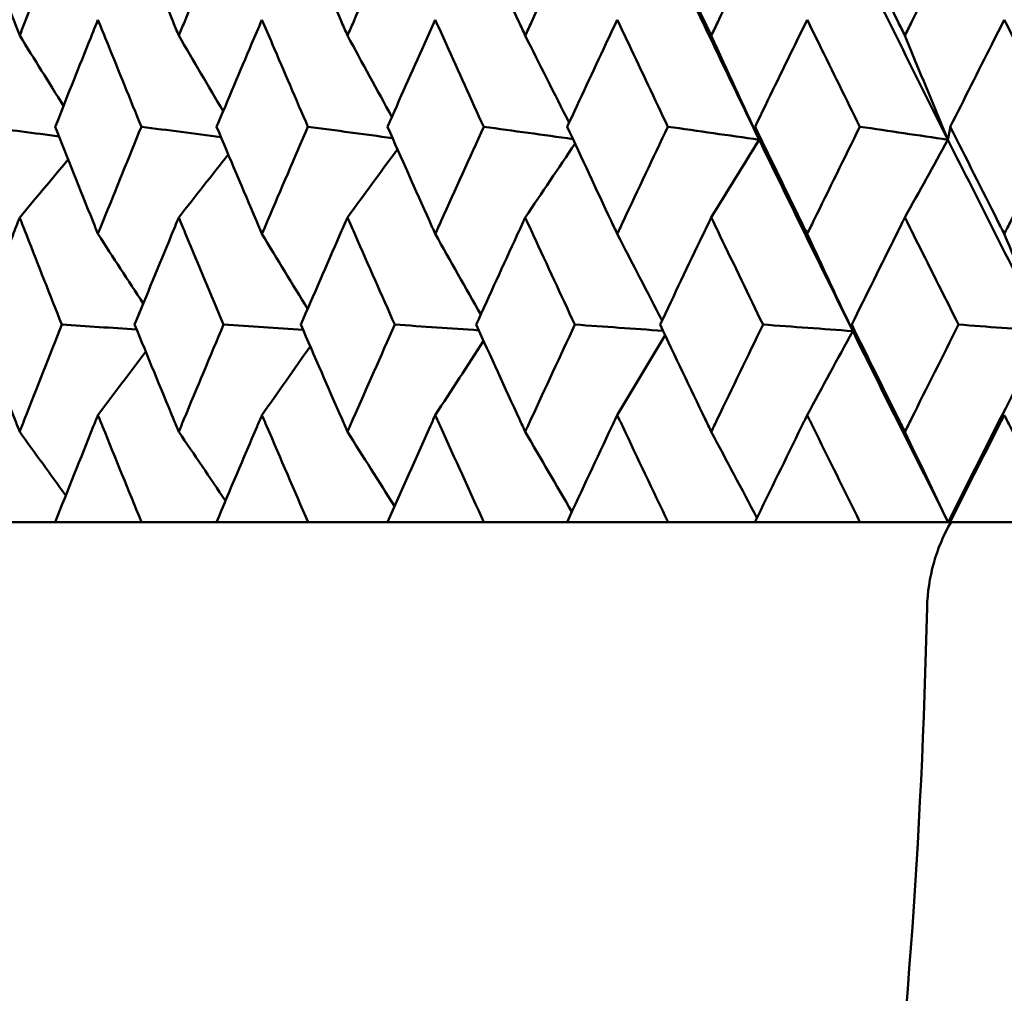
# Model space of a CAD drawing. Header units: millimetres. Extents: x 113 to 2969, y 62 to 2427.
# Tile 221 of 256: x 1805.71 to 1811.21, y 141.7 to 147.13. Entities that reach past the tile are written whole.
import ezdxf

# ---------------------------------------------------------------- set-up
doc = ezdxf.new("R2010")
doc.units = ezdxf.units.MM
doc.header["$LTSCALE"] = 12
doc.layers.add('Widoczne (ISO)', color=7, linetype='Continuous', lineweight=50)

msp = doc.modelspace()

# ---------------------------------------------------------------- linework, layer by layer
at = {"layer": 'Widoczne (ISO)'}
for p, q in [((1805.9132, 144.3297), (1805.5196, 144.3297)), ((1805.9132, 144.3297), (1806.3952, 144.3297)), ((1806.8143, 144.3297), (1806.3952, 144.3297)), ((1806.8143, 144.3297), (1807.3256, 144.3297)), ((1807.7687, 144.3297), (1807.3256, 144.3297)), ((1807.7687, 144.3297), (1808.3072, 144.3297)), ((1808.7724, 144.3297), (1808.3072, 144.3297)), ((1808.7724, 144.3297), (1809.3362, 144.3297)), ((1809.8216, 144.3297), (1809.3362, 144.3297)), ((1809.8216, 144.3297), (1810.4083, 144.3297)), ((1810.9001, 144.3297), (1810.4083, 144.3297)), ((1810.9122, 144.3297), (1810.9001, 144.3297)), ((1810.9122, 144.3297), (1811.5195, 144.3297))]:
    msp.add_line(p, q, dxfattribs=at)
msp.add_circle((1820.2943, 112.3297), 50, dxfattribs=at)
msp.add_arc((1811.783, 143.8297), 1, 150, 178.6854, dxfattribs=at)
for points, knots in [([(1805.4852, 147.6442), (1805.5514, 147.4702), (1805.6182, 147.2962), (1805.6953, 147.0969), (1805.7051, 147.0715), (1805.7149, 147.0462)], [0.01556037, 0.01556037, 0.01556037, 0.01556037, 0.07555527, 0.07555527, 0.08428623, 0.08428623, 0.08428623, 0.08428623]), ([(1805.7149, 147.0462), (1805.7247, 147.0715), (1805.7346, 147.0968), (1805.812, 147.2961), (1805.8802, 147.4702), (1805.9489, 147.6442)], [0.06686277, 0.06686277, 0.06686277, 0.06686277, 0.07557848, 0.07557848, 0.13558897, 0.13558897, 0.13558897, 0.13558897]), ([(1806.3584, 147.6442), (1806.4291, 147.4702), (1806.5003, 147.2962), (1806.5825, 147.0969), (1806.5929, 147.0715), (1806.6034, 147.0462)], [0.01556037, 0.01556037, 0.01556037, 0.01556037, 0.07555527, 0.07555527, 0.08428623, 0.08428623, 0.08428623, 0.08428623]), ([(1806.6034, 147.0462), (1806.6138, 147.0715), (1806.6243, 147.0968), (1806.7067, 147.2961), (1806.7792, 147.4702), (1806.8522, 147.6442)], [0.06686277, 0.06686277, 0.06686277, 0.06686277, 0.07557848, 0.07557848, 0.13558897, 0.13558897, 0.13558897, 0.13558897]), ([(1807.2867, 147.6442), (1807.3615, 147.4702), (1807.4369, 147.2962), (1807.5237, 147.0969), (1807.5348, 147.0715), (1807.5458, 147.0462)], [0.01556037, 0.01556037, 0.01556037, 0.01556037, 0.07555527, 0.07555527, 0.08428623, 0.08428623, 0.08428623, 0.08428623]), ([(1807.5458, 147.0462), (1807.5569, 147.0715), (1807.5679, 147.0968), (1807.6551, 147.2961), (1807.7316, 147.4702), (1807.8086, 147.6442)], [0.06686277, 0.06686277, 0.06686277, 0.06686277, 0.07557848, 0.07557848, 0.13558897, 0.13558897, 0.13558897, 0.13558897]), ([(1808.2663, 147.6442), (1808.345, 147.4702), (1808.4242, 147.2962), (1808.5154, 147.0969), (1808.527, 147.0715), (1808.5386, 147.0462)], [0.01556037, 0.01556037, 0.01556037, 0.01556037, 0.07555527, 0.07555527, 0.08428623, 0.08428623, 0.08428623, 0.08428623]), ([(1808.5386, 147.0462), (1808.5502, 147.0715), (1808.5618, 147.0968), (1808.6533, 147.2961), (1808.7336, 147.4702), (1808.8143, 147.6442)], [0.06686277, 0.06686277, 0.06686277, 0.06686277, 0.07557848, 0.07557848, 0.13558897, 0.13558897, 0.13558897, 0.13558897]), ([(1809.2933, 147.6442), (1809.3756, 147.4702), (1809.4583, 147.2962), (1809.5536, 147.0969), (1809.5657, 147.0715), (1809.5778, 147.0462)], [0.01556037, 0.01556037, 0.01556037, 0.01556037, 0.07555527, 0.07555527, 0.08428623, 0.08428623, 0.08428623, 0.08428623]), ([(1809.5778, 147.0462), (1809.5899, 147.0715), (1809.602, 147.0968), (1809.6974, 147.2961), (1809.7812, 147.4702), (1809.8653, 147.6442)], [0.06686277, 0.06686277, 0.06686277, 0.06686277, 0.07557848, 0.07557848, 0.13558897, 0.13558897, 0.13558897, 0.13558897]), ([(1810.3638, 147.6442), (1810.4493, 147.4702), (1810.5353, 147.2962), (1810.6341, 147.0969), (1810.6467, 147.0715), (1810.6592, 147.0462)], [0.01556037, 0.01556037, 0.01556037, 0.01556037, 0.07555527, 0.07555527, 0.08428623, 0.08428623, 0.08428623, 0.08428623]), ([(1810.6592, 147.0462), (1810.6718, 147.0715), (1810.6843, 147.0968), (1810.7834, 147.2961), (1810.8703, 147.4702), (1810.9574, 147.6442)], [0.06686277, 0.06686277, 0.06686277, 0.06686277, 0.07557848, 0.07557848, 0.13558897, 0.13558897, 0.13558897, 0.13558897]), ([(1806.1522, 147.135), (1806.134, 147.0899), (1806.1159, 147.0448), (1806.0361, 146.8456), (1805.9748, 146.6915), (1805.9139, 146.5374)], [0.04598621, 0.04598621, 0.04598621, 0.04598621, 0.06155279, 0.06155279, 0.11473062, 0.11473062, 0.11473062, 0.11473062]), ([(1806.3945, 146.5374), (1806.3315, 146.6915), (1806.2689, 146.8456), (1806.1885, 147.0447), (1806.1703, 147.0899), (1806.1522, 147.135)], [0.00838421, 0.00838421, 0.00838421, 0.00838421, 0.06155515, 0.06155515, 0.07712864, 0.07712864, 0.07712864, 0.07712864]), ([(1807.0681, 147.135), (1807.0488, 147.0899), (1807.0296, 147.0448), (1806.9449, 146.8456), (1806.8798, 146.6915), (1806.815, 146.5374)], [0.04598621, 0.04598621, 0.04598621, 0.04598621, 0.06155279, 0.06155279, 0.11473062, 0.11473062, 0.11473062, 0.11473062]), ([(1807.3249, 146.5374), (1807.2582, 146.6915), (1807.1919, 146.8456), (1807.1066, 147.0447), (1807.0873, 147.0899), (1807.0681, 147.135)], [0.00838421, 0.00838421, 0.00838421, 0.00838421, 0.06155515, 0.06155515, 0.07712864, 0.07712864, 0.07712864, 0.07712864]), ([(1808.0362, 147.135), (1808.0159, 147.0899), (1807.9957, 147.0448), (1807.9064, 146.8456), (1807.8377, 146.6915), (1807.7694, 146.5374)], [0.04598621, 0.04598621, 0.04598621, 0.04598621, 0.06155279, 0.06155279, 0.11473062, 0.11473062, 0.11473062, 0.11473062]), ([(1808.3065, 146.5374), (1808.2363, 146.6915), (1808.1665, 146.8456), (1808.0768, 147.0447), (1808.0564, 147.0899), (1808.0362, 147.135)], [0.00838421, 0.00838421, 0.00838421, 0.00838421, 0.06155515, 0.06155515, 0.07712864, 0.07712864, 0.07712864, 0.07712864]), ([(1809.0526, 147.135), (1809.0314, 147.0899), (1809.0102, 147.0448), (1808.9168, 146.8456), (1808.8448, 146.6915), (1808.7732, 146.5374)], [0.04598621, 0.04598621, 0.04598621, 0.04598621, 0.06155279, 0.06155279, 0.11473062, 0.11473062, 0.11473062, 0.11473062]), ([(1809.3354, 146.5374), (1809.2621, 146.6915), (1809.1891, 146.8456), (1809.0951, 147.0447), (1809.0739, 147.0899), (1809.0526, 147.135)], [0.00838421, 0.00838421, 0.00838421, 0.00838421, 0.06155515, 0.06155515, 0.07712864, 0.07712864, 0.07712864, 0.07712864]), ([(1810.1135, 147.135), (1810.0914, 147.0899), (1810.0693, 147.0448), (1809.9721, 146.8456), (1809.8971, 146.6915), (1809.8224, 146.5374)], [0.04598621, 0.04598621, 0.04598621, 0.04598621, 0.06155279, 0.06155279, 0.11473062, 0.11473062, 0.11473062, 0.11473062]), ([(1810.4075, 146.5374), (1810.3313, 146.6915), (1810.2554, 146.8456), (1810.1577, 147.0447), (1810.1356, 147.0899), (1810.1135, 147.135)], [0.00838421, 0.00838421, 0.00838421, 0.00838421, 0.06155515, 0.06155515, 0.07712864, 0.07712864, 0.07712864, 0.07712864]), ([(1811.2145, 147.135), (1811.1916, 147.0899), (1811.1688, 147.0448), (1811.0681, 146.8456), (1810.9904, 146.6915), (1810.913, 146.5374)], [0.04598621, 0.04598621, 0.04598621, 0.04598621, 0.06155279, 0.06155279, 0.11473062, 0.11473062, 0.11473062, 0.11473062]), ([(1811.5186, 146.5374), (1811.4399, 146.6915), (1811.3614, 146.8456), (1811.2603, 147.0447), (1811.2374, 147.0899), (1811.2145, 147.135)], [0.00838421, 0.00838421, 0.00838421, 0.00838421, 0.06155515, 0.06155515, 0.07712864, 0.07712864, 0.07712864, 0.07712864]), ([(1805.9139, 146.5374), (1805.9829, 146.3623), (1806.0525, 146.1872), (1806.1325, 145.9876), (1806.1423, 145.9631), (1806.1522, 145.9386)], [0.01044349, 0.01044349, 0.01044349, 0.01044349, 0.07085106, 0.07085106, 0.07930241, 0.07930241, 0.07930241, 0.07930241]), ([(1806.1522, 145.9386), (1806.162, 145.963), (1806.1718, 145.9875), (1806.2521, 146.1871), (1806.3231, 146.3623), (1806.3945, 146.5374)], [0.06241522, 0.06241522, 0.06241522, 0.06241522, 0.0708546, 0.0708546, 0.13127416, 0.13127416, 0.13127416, 0.13127416]), ([(1806.815, 146.5374), (1806.8884, 146.3623), (1806.9624, 146.1872), (1807.0472, 145.9876), (1807.0576, 145.9631), (1807.0681, 145.9386)], [0.01044349, 0.01044349, 0.01044349, 0.01044349, 0.07085106, 0.07085106, 0.07930241, 0.07930241, 0.07930241, 0.07930241]), ([(1807.0681, 145.9386), (1807.0785, 145.963), (1807.0889, 145.9875), (1807.1741, 146.1871), (1807.2493, 146.3623), (1807.3249, 146.5374)], [0.06241522, 0.06241522, 0.06241522, 0.06241522, 0.0708546, 0.0708546, 0.13127416, 0.13127416, 0.13127416, 0.13127416]), ([(1807.7694, 146.5374), (1807.8468, 146.3623), (1807.9248, 146.1872), (1808.0142, 145.9876), (1808.0252, 145.9631), (1808.0362, 145.9386)], [0.01044349, 0.01044349, 0.01044349, 0.01044349, 0.07085106, 0.07085106, 0.07930241, 0.07930241, 0.07930241, 0.07930241]), ([(1808.0362, 145.9386), (1808.0471, 145.963), (1808.0581, 145.9875), (1808.1478, 146.1871), (1808.227, 146.3623), (1808.3065, 146.5374)], [0.06241522, 0.06241522, 0.06241522, 0.06241522, 0.0708546, 0.0708546, 0.13127416, 0.13127416, 0.13127416, 0.13127416]), ([(1808.7732, 146.5374), (1808.8544, 146.3623), (1808.936, 146.1872), (1809.0296, 145.9876), (1809.0411, 145.9631), (1809.0526, 145.9386)], [0.01044349, 0.01044349, 0.01044349, 0.01044349, 0.07085106, 0.07085106, 0.07930241, 0.07930241, 0.07930241, 0.07930241]), ([(1809.0526, 145.9386), (1809.0641, 145.963), (1809.0756, 145.9875), (1809.1695, 146.1871), (1809.2522, 146.3623), (1809.3354, 146.5374)], [0.06241522, 0.06241522, 0.06241522, 0.06241522, 0.0708546, 0.0708546, 0.13127416, 0.13127416, 0.13127416, 0.13127416]), ([(1809.8224, 146.5374), (1809.907, 146.3623), (1809.9921, 146.1872), (1810.0895, 145.9876), (1810.1015, 145.9631), (1810.1135, 145.9386)], [0.01044349, 0.01044349, 0.01044349, 0.01044349, 0.07085106, 0.07085106, 0.07930241, 0.07930241, 0.07930241, 0.07930241]), ([(1810.1135, 145.9386), (1810.1254, 145.963), (1810.1374, 145.9875), (1810.2351, 146.1871), (1810.3211, 146.3623), (1810.4075, 146.5374)], [0.06241522, 0.06241522, 0.06241522, 0.06241522, 0.0708546, 0.0708546, 0.13127416, 0.13127416, 0.13127416, 0.13127416]), ([(1810.913, 146.5374), (1811.0007, 146.3623), (1811.0888, 146.1872), (1811.1897, 145.9876), (1811.2021, 145.9631), (1811.2145, 145.9386)], [0.01044349, 0.01044349, 0.01044349, 0.01044349, 0.07085106, 0.07085106, 0.07930241, 0.07930241, 0.07930241, 0.07930241]), ([(1811.2145, 145.9386), (1811.2269, 145.963), (1811.2393, 145.9875), (1811.3404, 146.1871), (1811.4294, 146.3623), (1811.5186, 146.5374)], [0.06241522, 0.06241522, 0.06241522, 0.06241522, 0.0708546, 0.0708546, 0.13127416, 0.13127416, 0.13127416, 0.13127416]), ([(1805.7149, 146.0305), (1805.7019, 145.9971), (1805.6889, 145.9636), (1805.6114, 145.7642), (1805.5474, 145.5982), (1805.4839, 145.4323)], [0.04993807, 0.04993807, 0.04993807, 0.04993807, 0.0614821, 0.0614821, 0.11877783, 0.11877783, 0.11877783, 0.11877783]), ([(1805.9502, 145.4323), (1805.8843, 145.5982), (1805.819, 145.7642), (1805.741, 145.9636), (1805.728, 145.9971), (1805.7149, 146.0305)], [0.00418374, 0.00418374, 0.00418374, 0.00418374, 0.06147247, 0.06147247, 0.07302352, 0.07302352, 0.07302352, 0.07302352]), ([(1806.6034, 146.0305), (1806.5895, 145.9971), (1806.5756, 145.9636), (1806.4931, 145.7642), (1806.4249, 145.5982), (1806.3571, 145.4323)], [0.04993807, 0.04993807, 0.04993807, 0.04993807, 0.0614821, 0.0614821, 0.11877783, 0.11877783, 0.11877783, 0.11877783]), ([(1806.8536, 145.4323), (1806.7836, 145.5982), (1806.7141, 145.7642), (1806.6312, 145.9636), (1806.6173, 145.9971), (1806.6034, 146.0305)], [0.00418374, 0.00418374, 0.00418374, 0.00418374, 0.06147247, 0.06147247, 0.07302352, 0.07302352, 0.07302352, 0.07302352]), ([(1807.5458, 146.0305), (1807.5312, 145.9971), (1807.5165, 145.9636), (1807.4293, 145.7642), (1807.3571, 145.5982), (1807.2853, 145.4323)], [0.04993807, 0.04993807, 0.04993807, 0.04993807, 0.0614821, 0.0614821, 0.11877783, 0.11877783, 0.11877783, 0.11877783]), ([(1807.8101, 145.4323), (1807.7363, 145.5982), (1807.6629, 145.7642), (1807.5752, 145.9636), (1807.5605, 145.9971), (1807.5458, 146.0305)], [0.00418374, 0.00418374, 0.00418374, 0.00418374, 0.06147247, 0.06147247, 0.07302352, 0.07302352, 0.07302352, 0.07302352]), ([(1808.5386, 146.0305), (1808.5232, 145.9971), (1808.5078, 145.9636), (1808.4162, 145.7642), (1808.3403, 145.5982), (1808.2648, 145.4323)], [0.04993807, 0.04993807, 0.04993807, 0.04993807, 0.0614821, 0.0614821, 0.11877783, 0.11877783, 0.11877783, 0.11877783]), ([(1808.8158, 145.4323), (1808.7384, 145.5982), (1808.6615, 145.7642), (1808.5694, 145.9636), (1808.554, 145.9971), (1808.5386, 146.0305)], [0.00418374, 0.00418374, 0.00418374, 0.00418374, 0.06147247, 0.06147247, 0.07302352, 0.07302352, 0.07302352, 0.07302352]), ([(1809.5778, 146.0305), (1809.5617, 145.9971), (1809.5456, 145.9636), (1809.45, 145.7642), (1809.3707, 145.5982), (1809.2918, 145.4323)], [0.04993807, 0.04993807, 0.04993807, 0.04993807, 0.0614821, 0.0614821, 0.11877783, 0.11877783, 0.11877783, 0.11877783]), ([(1809.8669, 145.4323), (1809.7862, 145.5982), (1809.706, 145.7642), (1809.6099, 145.9636), (1809.5939, 145.9971), (1809.5778, 146.0305)], [0.00418374, 0.00418374, 0.00418374, 0.00418374, 0.06147247, 0.06147247, 0.07302352, 0.07302352, 0.07302352, 0.07302352]), ([(1810.6592, 146.0305), (1810.6426, 145.9971), (1810.6259, 145.9636), (1810.5266, 145.7642), (1810.4442, 145.5982), (1810.3622, 145.4323)], [0.04993807, 0.04993807, 0.04993807, 0.04993807, 0.0614821, 0.0614821, 0.11877783, 0.11877783, 0.11877783, 0.11877783]), ([(1810.9591, 145.4323), (1810.8755, 145.5982), (1810.7923, 145.7642), (1810.6926, 145.9636), (1810.6759, 145.9971), (1810.6592, 146.0305)], [0.00418374, 0.00418374, 0.00418374, 0.00418374, 0.06147247, 0.06147247, 0.07302352, 0.07302352, 0.07302352, 0.07302352]), ([(1805.4839, 145.4323), (1805.5513, 145.256), (1805.6192, 145.0798), (1805.6968, 144.8804), (1805.7059, 144.8571), (1805.7149, 144.8339)], [0.00523804, 0.00523804, 0.00523804, 0.00523804, 0.06606705, 0.06606705, 0.07409033, 0.07409033, 0.07409033, 0.07409033]), ([(1805.7149, 144.8339), (1805.724, 144.8571), (1805.733, 144.8803), (1805.811, 145.0797), (1805.8803, 145.256), (1805.9502, 145.4323)], [0.05804162, 0.05804162, 0.05804162, 0.05804162, 0.06605559, 0.06605559, 0.12689392, 0.12689392, 0.12689392, 0.12689392]), ([(1806.3571, 145.4323), (1806.429, 145.256), (1806.5014, 145.0798), (1806.5841, 144.8804), (1806.5937, 144.8571), (1806.6034, 144.8339)], [0.00523804, 0.00523804, 0.00523804, 0.00523804, 0.06606705, 0.06606705, 0.07409033, 0.07409033, 0.07409033, 0.07409033]), ([(1806.6034, 144.8339), (1806.613, 144.8571), (1806.6227, 144.8803), (1806.7056, 145.0797), (1806.7794, 145.256), (1806.8536, 145.4323)], [0.05804162, 0.05804162, 0.05804162, 0.05804162, 0.06605559, 0.06605559, 0.12689392, 0.12689392, 0.12689392, 0.12689392]), ([(1807.2853, 145.4323), (1807.3614, 145.256), (1807.4381, 145.0798), (1807.5254, 144.8804), (1807.5356, 144.8571), (1807.5458, 144.8339)], [0.00523804, 0.00523804, 0.00523804, 0.00523804, 0.06606705, 0.06606705, 0.07409033, 0.07409033, 0.07409033, 0.07409033]), ([(1807.5458, 144.8339), (1807.556, 144.8571), (1807.5662, 144.8803), (1807.6539, 145.0797), (1807.7318, 145.256), (1807.8101, 145.4323)], [0.05804162, 0.05804162, 0.05804162, 0.05804162, 0.06605559, 0.06605559, 0.12689392, 0.12689392, 0.12689392, 0.12689392]), ([(1808.2648, 145.4323), (1808.3449, 145.256), (1808.4254, 145.0798), (1808.5172, 144.8804), (1808.5279, 144.8571), (1808.5386, 144.8339)], [0.00523804, 0.00523804, 0.00523804, 0.00523804, 0.06606705, 0.06606705, 0.07409033, 0.07409033, 0.07409033, 0.07409033]), ([(1808.5386, 144.8339), (1808.5493, 144.8571), (1808.56, 144.8803), (1808.652, 145.0797), (1808.7337, 145.256), (1808.8158, 145.4323)], [0.05804162, 0.05804162, 0.05804162, 0.05804162, 0.06605559, 0.06605559, 0.12689392, 0.12689392, 0.12689392, 0.12689392]), ([(1809.2918, 145.4323), (1809.3755, 145.256), (1809.4596, 145.0798), (1809.5554, 144.8804), (1809.5666, 144.8571), (1809.5778, 144.8339)], [0.00523804, 0.00523804, 0.00523804, 0.00523804, 0.06606705, 0.06606705, 0.07409033, 0.07409033, 0.07409033, 0.07409033]), ([(1809.5778, 144.8339), (1809.5889, 144.8571), (1809.6001, 144.8803), (1809.6961, 145.0797), (1809.7813, 145.256), (1809.8669, 145.4323)], [0.05804162, 0.05804162, 0.05804162, 0.05804162, 0.06605559, 0.06605559, 0.12689392, 0.12689392, 0.12689392, 0.12689392]), ([(1810.3622, 145.4323), (1810.4492, 145.256), (1810.5366, 145.0798), (1810.636, 144.8804), (1810.6476, 144.8571), (1810.6592, 144.8339)], [0.00523804, 0.00523804, 0.00523804, 0.00523804, 0.06606705, 0.06606705, 0.07409033, 0.07409033, 0.07409033, 0.07409033]), ([(1810.6592, 144.8339), (1810.6708, 144.8571), (1810.6824, 144.8803), (1810.7821, 145.0797), (1810.8704, 145.256), (1810.9591, 145.4323)], [0.05804162, 0.05804162, 0.05804162, 0.05804162, 0.06605559, 0.06605559, 0.12689392, 0.12689392, 0.12689392, 0.12689392]), ([(1806.1522, 144.9273), (1806.1435, 144.9057), (1806.1348, 144.8842), (1806.0547, 144.685), (1805.9837, 144.5073), (1805.9132, 144.3297)], [0.05393723, 0.05393723, 0.05393723, 0.05393723, 0.06137399, 0.06137399, 0.12273355, 0.12273355, 0.12273355, 0.12273355]), ([(1806.3952, 144.3297), (1806.3223, 144.5073), (1806.25, 144.6849), (1806.1696, 144.8842), (1806.1609, 144.9057), (1806.1522, 144.9273)], [0, 0, 0, 0, 0.06135239, 0.06135239, 0.06879633, 0.06879633, 0.06879633, 0.06879633]), ([(1807.0681, 144.9273), (1807.0589, 144.9057), (1807.0497, 144.8842), (1806.9646, 144.685), (1806.8892, 144.5073), (1806.8143, 144.3297)], [0.05393723, 0.05393723, 0.05393723, 0.05393723, 0.06137399, 0.06137399, 0.12273355, 0.12273355, 0.12273355, 0.12273355]), ([(1807.3256, 144.3297), (1807.2485, 144.5073), (1807.1718, 144.6849), (1807.0865, 144.8842), (1807.0773, 144.9057), (1807.0681, 144.9273)], [0, 0, 0, 0, 0.06135239, 0.06135239, 0.06879633, 0.06879633, 0.06879633, 0.06879633]), ([(1808.0362, 144.9273), (1808.0265, 144.9057), (1808.0168, 144.8842), (1807.9272, 144.685), (1807.8477, 144.5073), (1807.7687, 144.3297)], [0.05393723, 0.05393723, 0.05393723, 0.05393723, 0.06137399, 0.06137399, 0.12273355, 0.12273355, 0.12273355, 0.12273355]), ([(1808.3072, 144.3297), (1808.2261, 144.5073), (1808.1455, 144.6849), (1808.0556, 144.8842), (1808.0459, 144.9057), (1808.0362, 144.9273)], [0, 0, 0, 0, 0.06135239, 0.06135239, 0.06879633, 0.06879633, 0.06879633, 0.06879633]), ([(1809.0526, 144.9273), (1809.0425, 144.9057), (1809.0323, 144.8842), (1808.9385, 144.685), (1808.8553, 144.5073), (1808.7724, 144.3297)], [0.05393723, 0.05393723, 0.05393723, 0.05393723, 0.06137399, 0.06137399, 0.12273355, 0.12273355, 0.12273355, 0.12273355]), ([(1809.3362, 144.3297), (1809.2514, 144.5073), (1809.167, 144.6849), (1809.073, 144.8842), (1809.0628, 144.9057), (1809.0526, 144.9273)], [0, 0, 0, 0, 0.06135239, 0.06135239, 0.06879633, 0.06879633, 0.06879633, 0.06879633]), ([(1810.1135, 144.9273), (1810.1029, 144.9057), (1810.0924, 144.8842), (1809.9947, 144.685), (1809.908, 144.5073), (1809.8216, 144.3297)], [0.05393723, 0.05393723, 0.05393723, 0.05393723, 0.06137399, 0.06137399, 0.12273355, 0.12273355, 0.12273355, 0.12273355]), ([(1810.4083, 144.3297), (1810.3202, 144.5073), (1810.2325, 144.6849), (1810.1346, 144.8842), (1810.1241, 144.9057), (1810.1135, 144.9273)], [0, 0, 0, 0, 0.06135239, 0.06135239, 0.06879633, 0.06879633, 0.06879633, 0.06879633]), ([(1811.2145, 144.9273), (1811.2036, 144.9057), (1811.1926, 144.8842), (1811.0915, 144.685), (1811.0017, 144.5073), (1810.9122, 144.3297)], [0.05393723, 0.05393723, 0.05393723, 0.05393723, 0.06137399, 0.06137399, 0.12273355, 0.12273355, 0.12273355, 0.12273355]), ([(1811.5195, 144.3297), (1811.4284, 144.5073), (1811.3377, 144.6849), (1811.2364, 144.8842), (1811.2254, 144.9057), (1811.2145, 144.9273)], [0, 0, 0, 0, 0.06135239, 0.06135239, 0.06879633, 0.06879633, 0.06879633, 0.06879633]), ([(1805.767, 130.0113), (1806.4059, 130.5515), (1806.9839, 131.1682), (1808.0181, 132.5546), (1808.4743, 133.3243), (1809.2649, 135.0168), (1809.5993, 135.9395), (1810.1463, 137.9381), (1810.359, 139.0139), (1810.6625, 141.3185), (1810.7533, 142.5473), (1810.7833, 143.8526)], [1, 1, 1, 1, 1.1906229, 1.1906229, 1.3812459, 1.3812459, 1.5718688, 1.5718688, 1.7624917, 1.7624917, 1.9531146, 1.9531146, 1.9531146, 1.9531146])]:
    msp.add_open_spline(points, degree=3, knots=knots, dxfattribs=at)
for points in [[(1809.8452, 146.4646), (1809.6725, 146.8213), (1809.5016, 147.178), (1809.3325, 147.5347)], [(1810.8996, 146.4646), (1810.7204, 146.8213), (1810.5428, 147.178), (1810.3669, 147.5347)], [(1805.7149, 147.0462), (1805.7964, 146.9152), (1805.8781, 146.7843), (1805.9599, 146.6537)], [(1806.6034, 147.0462), (1806.6858, 146.9051), (1806.7684, 146.7641), (1806.8512, 146.6235)], [(1807.5458, 147.0462), (1807.6282, 146.8946), (1807.7109, 146.7433), (1807.7937, 146.5923)], [(1808.5386, 147.0462), (1808.62, 146.8838), (1808.7017, 146.7217), (1808.7836, 146.5599)], [(1809.5778, 147.0462), (1809.6666, 146.8519), (1809.7557, 146.658), (1809.8452, 146.4646)], [(1810.6592, 147.0462), (1810.7391, 146.8519), (1810.8192, 146.658), (1810.8996, 146.4646)], [(1805.9353, 146.4832), (1805.7965, 146.5013), (1805.6578, 146.5194), (1805.519, 146.5374)], [(1806.8398, 146.4785), (1806.6914, 146.4981), (1806.5429, 146.5178), (1806.3945, 146.5374)], [(1807.7977, 146.4735), (1807.6401, 146.4948), (1807.4825, 146.5161), (1807.3249, 146.5374)], [(1808.8053, 146.4683), (1808.639, 146.4913), (1808.4727, 146.5144), (1808.3065, 146.5374)], [(1809.8452, 146.4646), (1809.6752, 146.4889), (1809.5053, 146.5131), (1809.3354, 146.5374)], [(1809.8452, 146.4646), (1809.8376, 146.4889), (1809.83, 146.5131), (1809.8224, 146.5374)], [(1810.8996, 146.4646), (1810.7356, 146.4889), (1810.5715, 146.5131), (1810.4075, 146.5374)], [(1810.8996, 146.4646), (1810.9041, 146.4889), (1810.9085, 146.5131), (1810.913, 146.5374)], [(1809.5778, 146.0305), (1809.6668, 146.1754), (1809.7559, 146.3201), (1809.8452, 146.4646)], [(1810.3679, 145.3959), (1810.1919, 145.752), (1810.0177, 146.1083), (1809.8452, 146.4646)], [(1810.6592, 146.0305), (1810.7393, 146.1754), (1810.8194, 146.3201), (1810.8996, 146.4646)], [(1811.4414, 145.3959), (1811.2592, 145.752), (1811.0786, 146.1083), (1810.8996, 146.4646)], [(1807.5458, 146.0305), (1807.6388, 146.1578), (1807.7319, 146.2848), (1807.8251, 146.4117)], [(1808.5386, 146.0305), (1808.6313, 146.1681), (1808.7242, 146.3055), (1808.8171, 146.4427)], [(1805.7149, 146.0305), (1805.8053, 146.1386), (1805.8957, 146.2466), (1805.9862, 146.3544)], [(1806.6034, 146.0305), (1806.6955, 146.148), (1806.7878, 146.2653), (1806.8802, 146.3824)], [(1806.1522, 145.9386), (1806.2363, 145.8087), (1806.3206, 145.679), (1806.4051, 145.5496)], [(1807.0681, 145.9386), (1807.1529, 145.7986), (1807.2378, 145.6589), (1807.323, 145.5195)], [(1808.0362, 145.9386), (1808.1206, 145.7881), (1808.2053, 145.638), (1808.2902, 145.4881)], [(1809.0526, 145.9386), (1809.1358, 145.7771), (1809.2191, 145.616), (1809.3027, 145.4552)], [(1810.1135, 145.9386), (1810.198, 145.7572), (1810.2828, 145.5764), (1810.3679, 145.3959)], [(1811.2145, 145.9386), (1811.2899, 145.7572), (1811.3655, 145.5764), (1811.4414, 145.3959)], [(1806.3682, 145.4049), (1806.2289, 145.414), (1806.0895, 145.4232), (1805.9502, 145.4323)], [(1807.2981, 145.4026), (1807.1499, 145.4125), (1807.0018, 145.4224), (1806.8536, 145.4323)], [(1808.2793, 145.4002), (1808.1229, 145.4109), (1807.9665, 145.4216), (1807.8101, 145.4323)], [(1809.3082, 145.3977), (1809.1441, 145.4092), (1808.98, 145.4208), (1808.8158, 145.4323)], [(1810.3679, 145.3959), (1810.2009, 145.408), (1810.0339, 145.4202), (1809.8669, 145.4323)], [(1810.3679, 145.3959), (1810.366, 145.408), (1810.3641, 145.4202), (1810.3622, 145.4323)], [(1811.4414, 145.3959), (1811.2806, 145.408), (1811.1199, 145.4202), (1810.9591, 145.4323)], [(1809.0526, 144.9273), (1809.1416, 145.0762), (1809.2307, 145.2248), (1809.3199, 145.3732)], [(1810.1135, 144.9273), (1810.1982, 145.0838), (1810.283, 145.24), (1810.3679, 145.3959)], [(1810.9001, 144.3297), (1810.721, 144.6849), (1810.5436, 145.0403), (1810.3679, 145.3959)], [(1810.9001, 144.3297), (1811.0792, 144.6849), (1811.2596, 145.0403), (1811.4414, 145.3959)], [(1807.0681, 144.9273), (1807.158, 145.0551), (1807.2479, 145.1828), (1807.338, 145.3103)], [(1808.0362, 144.9273), (1808.1261, 145.0653), (1808.2162, 145.2032), (1808.3064, 145.3408)], [(1806.1522, 144.9273), (1806.241, 145.0454), (1806.3299, 145.1634), (1806.4188, 145.2812)], [(1805.7149, 144.8339), (1805.8005, 144.715), (1805.8862, 144.5962), (1805.9721, 144.4777)], [(1806.6034, 144.8339), (1806.6903, 144.7052), (1806.7773, 144.5768), (1806.8646, 144.4486)], [(1807.5458, 144.8339), (1807.6331, 144.6951), (1807.7206, 144.5567), (1807.8082, 144.4185)], [(1808.5386, 144.8339), (1808.6252, 144.6845), (1808.712, 144.5355), (1808.7991, 144.3868)], [(1809.5778, 144.8339), (1809.6627, 144.6733), (1809.7478, 144.5131), (1809.8331, 144.3533)], [(1810.6592, 144.8339), (1810.7393, 144.6654), (1810.8196, 144.4973), (1810.9001, 144.3297)]]:
    msp.add_open_spline(points, degree=3, dxfattribs=at)

doc.saveas('drawing.dxf')
